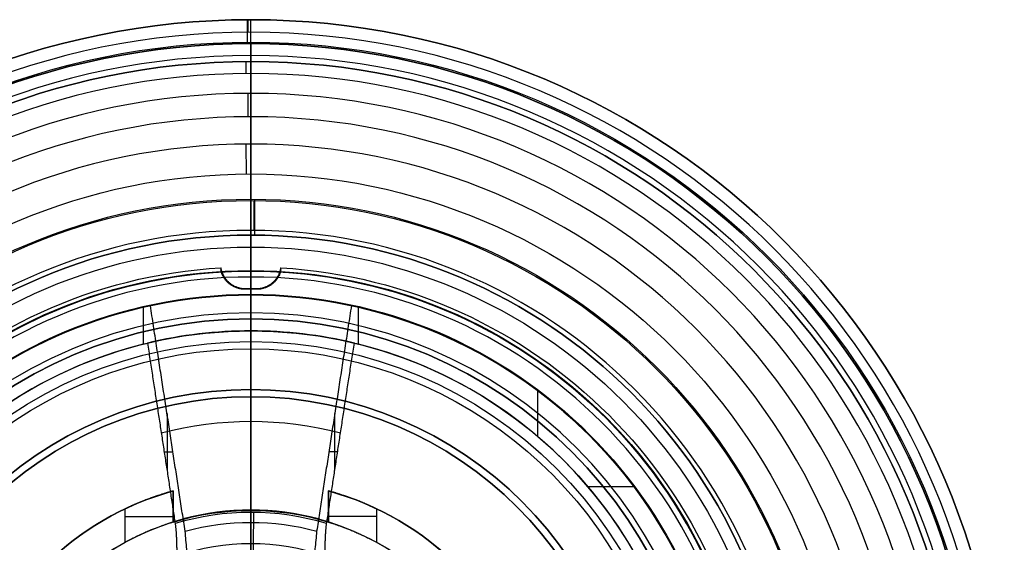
# Model space of a CAD drawing. Header units: centimetres. Extents: x -11.4 to 11.4, y -26.1 to 0.
# Tile 236 of 256: x -1 to 3.2, y -22 to -19.8. Entities that reach past the tile are written whole.
import ezdxf

# ---------------------------------------------------------------- set-up
doc = ezdxf.new("R2010")
doc.units = ezdxf.units.CM
doc.layers.add('Default', color=7, linetype='Continuous', true_color=0x000000)

# ---------------------------------------------------------------- blocks, each defined once
blk = doc.blocks.new('Block 33')
at = {"layer": 'Default'}
for p, q in [((0, -6.2, 19.85), (0, -6.0439, 19.85)), ((0, -7.1, 21.425), (0, -6.2, 21.425)), ((0, -6.2, 21.425), (0, -6.2, 19.85)), ((0, -7.1, 21.395), (0, -7.1, 21.425)), ((0, -7.3, 21.195), (0, -7.3, 21.395)), ((0, -7.4, 21.195), (0, -7.4, 21.395)), ((0, -7.6, 21.395), (0, -7.6, 21.425)), ((0, -8.3, 21.425), (0, -7.6, 21.425)), ((0, -7.75, 20.9), (0, -8.05, 20.9)), ((0, -7.75, 20.9), (0, -7.75, 19.85)), ((0, -7.75, 19.85), (0, -7.85, 19.85)), ((0, -8.3696, 20.75), (0, -7.85, 19.85)), ((0, -8.483, 21.15), (0, -8.05, 20.9)), ((-0.325, -8.3, 21.884), (-0.325, -8.55, 21.884)), ((0, -8.3, 21.9), (0, -8.3, 21.425)), ((0, -9.35, 21.9), (0, -8.3, 21.9)), ((0.325, -8.3, 21.884), (0.325, -8.55, 21.884)), ((-0.325, -8.425, 21.9491), (-0.325, -8.425, 21.8189)), ((0.325, -8.425, 21.8189), (0.325, -8.425, 21.9491)), ((0, -8.483, 21.15), (0, -9.45, 21.15)), ((0, -8.5, 20.898), (0, -8.5, 20)), ((0, -8.75, 20), (0, -8.5, 20)), ((0, -8.75, 20.9972), (0, -8.75, 20)), ((0, -8.8026, 21), (0, -9.5905, 21)), ((1.1994, -9.25, 21.5914), (1.1994, -9.25, 21.3995)), ((1.4086, -9.25, 21.8006), (1.6005, -9.25, 21.8006)), ((0, -9.35, 22.25), (0, -9.35, 21.9)), ((0, -10.7748, 21.9084), (0, -9.45, 21.15)), ((0, -11.25, 21.95), (0, -9.5905, 21)), ((-0.3626, -10.249, 21.6554), (-0.326, -10.6674, 21.6554)), ((0.3626, -10.249, 21.6554), (0.326, -10.6674, 21.6554)), ((-0.3506, -10.3864, 21.4959), (-0.3506, -10.3864, 21.7337)), ((0.3506, -10.3864, 21.7337), (0.3506, -10.3864, 21.4959)), ((0, -11.05, 20.3697), (0, -11.05, 20.2555)), ((0, -11.0861, 20.1579), (0, -11.3051, 19.9024)), ((0, -11.2832, 20.6055), (0, -11.1168, 20.4945)), ((0, -11.85, 22.5), (0, -11.25, 21.95)), ((0, -11.55, 20.975), (0, -11.35, 20.975)), ((0, -11.35, 20.975), (0, -11.35, 20.7303)), ((0, -11.65, 19.85), (0, -11.419, 19.85)), ((-0.023, -11.45, 20.975), (0.023, -11.45, 20.975)), ((0, -11.65, 19.95), (0, -11.45, 19.95)), ((0, -11.45, 20.025), (0, -11.45, 19.95)), ((0, -11.65, 20.025), (0, -11.45, 20.025)), ((0, -11.65, 20.9), (0, -11.55, 20.8)), ((0, -11.55, 20.975), (0, -11.55, 20.8)), ((0, -13.05, 20.9), (0, -11.65, 20.9)), ((0, -11.65, 19.95), (0, -11.65, 19.85)), ((0, -11.7, 20.6), (0, -11.7, 20.075)), ((0, -13.15, 20.75), (0, -11.85, 20.75)), ((0, -13.85, 21.1), (0, -13.05, 21.1)), ((0, -13.05, 21.1), (0, -13.05, 20.9)), ((0, -13.251, 20.925), (0, -13.15, 20.75)), ((0, -14.35, 20.925), (0, -13.251, 20.925)), ((0, -13.85, 21.225), (0, -13.85, 21.1)), ((0, -13.85, 21.225), (0, -14.5, 21.225)), ((0, -14.5, 21.075), (0, -14.35, 20.925)), ((0, -14.5, 21.225), (0, -14.5, 21.075))]:
    blk.add_line(p, q, dxfattribs=at)
at = {"layer": 'Default', "extrusion": (1, 0, 0)}
blk.add_arc((-55.5125, 23), 49.6625, 356.47188, 0, dxfattribs=at)
at = {"layer": 'Default', "extrusion": (0, -1, 0)}
for centre, radius, start, end in [((0, 23, 5.9441), 3.0562, 180, 0), ((0, 23, 6.0439), 3.15, 180, 0), ((0, 23, 6.2), 1.575, 180, 0), ((0, 23, 7.1), 1.605, 90, 270), ((0, 23, 7.1), 1.605, 270, 90), ((0, 23, 7.2), 1.605, 90, 270), ((0, 23, 7.2), 1.605, 270, 90), ((0, 23, 7.3), 1.805, 90, 270), ((0, 23, 7.3), 1.805, 270, 90), ((0, 23, 7.35), 1.805, 90, 270), ((0, 23, 7.35), 1.805, 270, 90), ((0, 23, 7.4), 1.805, 90, 270), ((0, 23, 7.4), 1.605, 90, 270), ((0, 23, 7.4), 1.605, 270, 90), ((0, 23, 7.4), 1.805, 270, 90), ((0, 23, 7.5), 1.605, 90, 270), ((0, 23, 7.5), 1.605, 270, 90), ((0, 23, 7.6), 1.605, 90, 270), ((0, 23, 7.6), 1.605, 270, 90), ((0, 23, 7.75), 3.15, 180, 0), ((0, 23, 7.75), 2.1, 180, 0), ((0, 23, 7.8), 3.15, 180, 0), ((0, 23, 7.9), 2.1, 180, 0), ((0, 23, 8.05), 2.1, 180, 0), ((0, 23, 8.3), 1.225, 195.3851, 254.6149), ((0, 23, 8.3), 1.1, 252.8152, 287.1848), ((0, 23, 8.3), 1.225, 285.3851, 344.6149), ((0, 23, 8.5), 2.102, 180, 0), ((0, 23, 8.483), 1.85, 180, 0), ((0, 23, 8.75), 2.0028, 180, 0), ((0, 23, 8.75), 1.1, 208.5074, 241.4926), ((0, 23, 8.75), 1.1, 298.5074, 331.4926), ((0, 23, 8.8026), 2, 180, 0), ((0, 23, 8.9665), 1.85, 180, 0), ((0, 23, 9.1966), 2, 180, 0), ((0, 23, 9.25), 2, 283.0029, 346.9971), ((0, 23, 10.85), 0.9619, 251.1962, 288.8038), ((0, 23, 11.1168), 2.5055, 180, 0), ((0, 23, 11.25), 1.05, 254.8156, 285.1844), ((0, 23, 11.2832), 2.3945, 180, 0), ((0, 23, 11.35), 2.1175, 183.3842, 266.6158), ((0, 23, 11.35), 2.1175, 273.3842, 356.6158), ((0, 23, 11.45), 3.05, 180, 0), ((0, 23, 11.45), 2.975, 180, 0), ((0, 23, 11.55), 2.2, 180, 0), ((0, 23, 11.55), 2.1, 183.4125, 266.5875), ((0, 23, 11.55), 2.1, 273.4125, 356.5875), ((0, 23, 11.65), 3.05, 180, 0), ((0, 23, 11.65), 2.1, 180, 0), ((0, 23, 11.7), 2.4, 180, 0), ((0, 23, 11.85), 2.25, 180, 0), ((0, 23, 13.05), 1.9, 180, 0), ((0, 23, 13.85), 1.775, 193.3424, 346.6576), ((0, 23, 14.175), 1.775, 193.3424, 346.6576), ((0, 23, 14.5), 1.775, 193.3424, 346.6576)]:
    blk.add_arc(centre, radius, start, end, dxfattribs=at)
at = {"layer": 'Default', "extrusion": (0.999988, 0, -0.004914)}
blk.add_arc((-6.0439, 19.9497, -0.113), 0.1, 270, 356.4719, dxfattribs=at)
at = {"layer": 'Default', "extrusion": (0, 1, 0)}
for centre, radius, start, end in [((0, 23, -6.122), 3.15, 180, 0), ((0, 23, -6.2), 3.15, 180, 0), ((0, 23, -6.65), 1.575, 180, 0), ((0, 23, -7.1), 1.575, 180, 0), ((0, 23, -7.3), 1.605, 270, 90), ((0, 23, -7.3), 1.605, 90, 270), ((0, 23, -7.6), 1.575, 180, 0), ((0, 23, -7.85), 3.15, 180, 0), ((0, 23, -7.95), 1.575, 180, 0), ((0, 23, -8.3), 1.575, 180, 0), ((0, 23, -8.3696), 2.25, 180, 0), ((0, 23, -8.5), 3, 180, 0), ((0, 23, -8.525), 1.225, 285.3851, 344.6149), ((0, 23, -8.525), 1.225, 195.3851, 254.6149), ((0, 23, -8.625), 3, 180, 360), ((0, 23, -8.75), 3, 180, 0), ((0, 23, -8.75), 1.225, 295.3769, 334.6231), ((0, 23, -8.75), 1.225, 205.3769, 244.6231), ((0, 23, -8.825), 1.1, 180, 0), ((0, 23, -9.25), 2, 283.0029, 346.9971), ((0, 23, -9.25), 1.85, 284.078, 345.922), ((0, 23, -9.25), 1.85, 194.078, 255.922), ((0, 23, -9.35), 1.1, 180, 0), ((0, 23, -9.45), 1.85, 256.48, 283.52), ((0, 23, -9.5905), 2, 257.8716, 282.1284), ((0, 23, -10.1124), 1.4708, 255.2467, 284.7533), ((0, 23, -10.7748), 1.0916, 253.14, 286.86), ((0, 23, -11.05), 2.7445, 180, 0), ((0, 23, -11.05), 2.7445, 180, 0), ((0, 23, -11.05), 2.6303, 180, 0), ((0, 23, -11.0861), 2.8421, 180, 0), ((0, 23, -11.1606), 1.1012, 255.1167, 284.8836), ((0, 23, -11.3051), 3.0976, 180, 0), ((0, 23, -11.35), 2.2697, 180, 0), ((0, 23, -11.419), 3.15, 180, 0), ((0, 23, -11.5345), 3.15, 180, 0), ((0, 23, -11.55), 3.05, 180, 0), ((0, 23, -11.55), 2.975, 180, 0), ((0, 23, -11.65), 3.15, 180, 0), ((0, 23, -11.65), 2.975, 180, 0), ((0, 23, -11.7), 2.925, 180, 0), ((0, 23, -11.7), 2.925, 180, 0), ((0, 23, -12.35), 2.1, 180, 0), ((0, 23, -12.5), 2.25, 180, 0), ((0, 23, -13.05), 2.1, 180, 0), ((0, 23, -13.15), 2.25, 180, 0), ((0, 23, -13.251), 2.075, 180, 0), ((0, 23, -13.45), 1.9, 180, 0), ((0, 23, -13.8005), 2.075, 180, 0), ((0, 23, -13.85), 1.9, 180, 0), ((0, 23, -14.35), 2.075, 180, 0), ((0, 23, -14.5), 1.925, 180, 0)]:
    blk.add_arc(centre, radius, start, end, dxfattribs=at)
at = {"layer": 'Default', "extrusion": (-1, 0, 0)}
for start, end in [(127.2473, 150), (90, 96.0419)]:
    blk.add_arc((8.8026, 20.5), 0.5, start, end, dxfattribs=at)
at = {"layer": 'Default'}
blk.add_arc((-0.525, -8.55, 21.9261), 0.2, 270, 0, dxfattribs=at)
at = {"layer": 'Default', "extrusion": (0, 0, -1)}
blk.add_arc((-0.525, -8.55, -21.9261), 0.2, 270, 0, dxfattribs=at)
at = {"layer": 'Default', "extrusion": (-0.99995, 0, -0.010009)}
blk.add_arc((10.7006, 22.037, -0.2302), 0.1494, 299.79, 45, dxfattribs=at)
at = {"layer": 'Default', "extrusion": (0.999968, 0, -0.007962)}
blk.add_arc((-11.2, 20.369, -0.1831), 0.15, 0, 56.3099, dxfattribs=at)
at = {"layer": 'Default', "extrusion": (0.99999, 0, -0.004438)}
blk.add_arc((-11.2, 20.2553, -0.1021), 0.15, 319.3987, 0, dxfattribs=at)
at = {"layer": 'Default', "extrusion": (0.999991, 0, -0.004192)}
blk.add_arc((-11.419, 19.9998, -0.0964), 0.15, 270, 319.3987, dxfattribs=at)
at = {"layer": 'Default', "extrusion": (0.999983, 0, 0.005875)}
blk.add_arc((-11.2, 20.7299, 0.1351), 0.15, 180, 236.3099, dxfattribs=at)
at = {"layer": 'Default', "extrusion": (0.999978, 0, -0.006705)}
blk.add_arc((-11.65, 20.0745, -0.1542), 0.05, 180, 270, dxfattribs=at)
at = {"layer": 'Default', "extrusion": (0.999979, 0, 0.006542)}
blk.add_arc((-11.85, 20.5995, 0.1505), 0.15, 0, 90, dxfattribs=at)
at = {"layer": 'Default'}
for points, degree in [([(0, -7.1, 21.395), (0, -7.2, 21.395), (0, -7.3, 21.395)], 2), ([(0, -7.3, 21.195), (0, -7.35, 21.195), (0, -7.4, 21.195)], 2), ([(0, -7.4, 21.395), (0, -7.5, 21.395), (0, -7.6, 21.395)], 2), ([(-0.325, -8.3, 21.8189), (-0.325, -8.3, 21.884), (-0.325, -8.3, 21.9491)], 2), ([(-0.325, -8.3, 21.8189), (-0.325, -8.425, 21.8189), (-0.325, -8.55, 21.8189)], 2), ([(-0.325, -8.55, 21.9491), (-0.325, -8.425, 21.9491), (-0.325, -8.3, 21.9491)], 2), ([(0.325, -8.3, 21.9491), (0.325, -8.3, 21.884), (0.325, -8.3, 21.8189)], 2), ([(0.325, -8.3, 21.9491), (0.325, -8.425, 21.9491), (0.325, -8.55, 21.9491)], 2), ([(0.325, -8.55, 21.8189), (0.325, -8.425, 21.8189), (0.325, -8.3, 21.8189)], 2), ([(-0.325, -8.55, 21.8189), (-0.325, -8.5533, 21.8189), (-0.3252, -8.56, 21.8189), (-0.3259, -8.57, 21.8192), (-0.3272, -8.5799, 21.8195), (-0.3289, -8.5897, 21.82), (-0.3311, -8.5995, 21.8206), (-0.3338, -8.6091, 21.8214), (-0.337, -8.6185, 21.8223), (-0.3407, -8.6278, 21.8233), (-0.3448, -8.6369, 21.8245), (-0.3494, -8.6458, 21.8259), (-0.3544, -8.6545, 21.8274), (-0.3598, -8.6629, 21.829), (-0.3657, -8.671, 21.8308), (-0.3719, -8.6788, 21.8328), (-0.3785, -8.6863, 21.8349), (-0.3856, -8.6935, 21.8373), (-0.3929, -8.7003, 21.8397), (-0.4007, -8.7068, 21.8424), (-0.4087, -8.7128, 21.8452), (-0.4171, -8.7185, 21.8482), (-0.4258, -8.7238, 21.8514), (-0.4347, -8.7286, 21.8547), (-0.444, -8.7329, 21.8583), (-0.4534, -8.7369, 21.862), (-0.4632, -8.7403, 21.8659), (-0.4731, -8.7432, 21.87), (-0.4832, -8.7457, 21.8743), (-0.4934, -8.7476, 21.8788), (-0.5038, -8.749, 21.8834), (-0.5144, -8.7498, 21.8882), (-0.5215, -8.75, 21.8915), (-0.525, -8.75, 21.8932)], 3), ([(-0.325, -8.55, 21.9491), (-0.325, -8.5533, 21.9491), (-0.3252, -8.56, 21.9492), (-0.3259, -8.5699, 21.9494), (-0.3271, -8.5798, 21.9498), (-0.3289, -8.5896, 21.9503), (-0.3311, -8.5993, 21.951), (-0.3338, -8.6089, 21.9519), (-0.3369, -8.6183, 21.9529), (-0.3406, -8.6276, 21.954), (-0.3447, -8.6367, 21.9554), (-0.3492, -8.6456, 21.9569), (-0.3542, -8.6542, 21.9586), (-0.3596, -8.6626, 21.9604), (-0.3654, -8.6707, 21.9625), (-0.3716, -8.6785, 21.9647), (-0.3782, -8.686, 21.9671), (-0.3852, -8.6931, 21.9696), (-0.3926, -8.7, 21.9724), (-0.4003, -8.7064, 21.9754), (-0.4083, -8.7125, 21.9786), (-0.4166, -8.7182, 21.9819), (-0.4253, -8.7235, 21.9855), (-0.4342, -8.7283, 21.9893), (-0.4435, -8.7327, 21.9933), (-0.453, -8.7367, 21.9976), (-0.4627, -8.7401, 22.002), (-0.4726, -8.7431, 22.0067), (-0.4828, -8.7456, 22.0116), (-0.4931, -8.7475, 22.0167), (-0.5036, -8.7489, 22.022), (-0.5143, -8.7498, 22.0276), (-0.5214, -8.75, 22.0314), (-0.525, -8.75, 22.0334)], 3), ([(-0.325, -8.55, 21.8189), (-0.325, -8.55, 21.884), (-0.325, -8.55, 21.9491)], 2), ([(0.325, -8.55, 21.9491), (0.325, -8.55, 21.884), (0.325, -8.55, 21.8189)], 2), ([(0.525, -8.75, 21.8932), (0.5215, -8.75, 21.8915), (0.5144, -8.7498, 21.8882), (0.5038, -8.749, 21.8834), (0.4934, -8.7476, 21.8788), (0.4832, -8.7457, 21.8743), (0.4731, -8.7432, 21.87), (0.4632, -8.7403, 21.8659), (0.4534, -8.7369, 21.862), (0.444, -8.7329, 21.8583), (0.4347, -8.7286, 21.8547), (0.4258, -8.7238, 21.8514), (0.4171, -8.7185, 21.8482), (0.4087, -8.7128, 21.8452), (0.4007, -8.7068, 21.8424), (0.3929, -8.7003, 21.8397), (0.3856, -8.6935, 21.8373), (0.3785, -8.6863, 21.8349), (0.3719, -8.6788, 21.8328), (0.3657, -8.671, 21.8308), (0.3598, -8.6629, 21.829), (0.3544, -8.6545, 21.8274), (0.3494, -8.6458, 21.8259), (0.3448, -8.6369, 21.8245), (0.3407, -8.6278, 21.8233), (0.337, -8.6185, 21.8223), (0.3338, -8.6091, 21.8214), (0.3311, -8.5995, 21.8206), (0.3289, -8.5897, 21.82), (0.3272, -8.5799, 21.8195), (0.3259, -8.57, 21.8192), (0.3252, -8.56, 21.8189), (0.325, -8.5533, 21.8189), (0.325, -8.55, 21.8189)], 3), ([(0.325, -8.55, 21.9491), (0.325, -8.5533, 21.9491), (0.3252, -8.56, 21.9492), (0.3259, -8.5699, 21.9494), (0.3271, -8.5798, 21.9498), (0.3289, -8.5896, 21.9503), (0.3311, -8.5993, 21.951), (0.3338, -8.6089, 21.9519), (0.3369, -8.6183, 21.9529), (0.3406, -8.6276, 21.954), (0.3447, -8.6367, 21.9554), (0.3492, -8.6456, 21.9569), (0.3542, -8.6542, 21.9586), (0.3596, -8.6626, 21.9604), (0.3654, -8.6707, 21.9625), (0.3716, -8.6785, 21.9647), (0.3782, -8.686, 21.9671), (0.3852, -8.6931, 21.9696), (0.3926, -8.7, 21.9724), (0.4003, -8.7064, 21.9754), (0.4083, -8.7125, 21.9786), (0.4166, -8.7182, 21.9819), (0.4253, -8.7235, 21.9855), (0.4342, -8.7283, 21.9893), (0.4435, -8.7327, 21.9933), (0.453, -8.7367, 21.9976), (0.4627, -8.7401, 22.002), (0.4726, -8.7431, 22.0067), (0.4828, -8.7456, 22.0116), (0.4931, -8.7475, 22.0167), (0.5036, -8.7489, 22.022), (0.5143, -8.7498, 22.0276), (0.5214, -8.75, 22.0314), (0.525, -8.75, 22.0334)], 3), ([(-0.525, -8.75, 22.0334), (-0.525, -8.75, 21.9633), (-0.525, -8.75, 21.8932)], 2), ([(0.525, -8.75, 21.8932), (0.525, -8.75, 21.9633), (0.525, -8.75, 22.0334)], 2), ([(-0.4202, -9.5905, 21.0446), (-0.4301, -9.477, 21.0468), (-0.4401, -9.3635, 21.049), (-0.45, -9.25, 21.0513)], 3), ([(-0.45, -9.25, 21.0513), (-0.45, -9.25, 21.1284), (-0.45, -9.25, 21.2056)], 2), ([(-0.45, -9.25, 21.2056), (-0.4442, -9.3167, 21.2041), (-0.4383, -9.3833, 21.2027), (-0.4325, -9.45, 21.2013)], 3), ([(0.45, -9.25, 21.0513), (0.4401, -9.3635, 21.049), (0.4301, -9.477, 21.0468), (0.4202, -9.5905, 21.0446)], 3), ([(0.4325, -9.45, 21.2013), (0.4383, -9.3833, 21.2027), (0.4442, -9.3167, 21.2041), (0.45, -9.25, 21.2056)], 3), ([(0.45, -9.25, 21.2056), (0.45, -9.25, 21.1284), (0.45, -9.25, 21.0513)], 2), ([(-0.4325, -9.45, 21.2013), (-0.429, -9.4898, 21.2239), (-0.4221, -9.5687, 21.2687), (-0.412, -9.6848, 21.3346), (-0.402, -9.799, 21.3995), (-0.3921, -9.9118, 21.4636), (-0.3823, -10.0236, 21.5272), (-0.3727, -10.1336, 21.5897), (-0.3633, -10.2408, 21.6508), (-0.354, -10.3469, 21.7112), (-0.3447, -10.4537, 21.772), (-0.3353, -10.5609, 21.8332), (-0.3259, -10.6682, 21.8944), (-0.3197, -10.7393, 21.935), (-0.3166, -10.7748, 21.9553)], 3), ([(0.3166, -10.7748, 21.9553), (0.3197, -10.7394, 21.9351), (0.3259, -10.6688, 21.8948), (0.3351, -10.5635, 21.8347), (0.3443, -10.4582, 21.7746), (0.3536, -10.3523, 21.7142), (0.3629, -10.2452, 21.6533), (0.3725, -10.1364, 21.5913), (0.3822, -10.0254, 21.5282), (0.392, -9.913, 21.4643), (0.4019, -9.7997, 21.3999), (0.4119, -9.6852, 21.3348), (0.4221, -9.5689, 21.2688), (0.429, -9.4899, 21.2239), (0.4325, -9.45, 21.2013)], 3), ([(-0.275, -11.25, 21.9867), (-0.2789, -11.2057, 21.9614), (-0.2867, -11.1169, 21.9109), (-0.2984, -10.9829, 21.8347), (-0.3101, -10.8489, 21.7585), (-0.3218, -10.7157, 21.6829), (-0.3333, -10.5835, 21.6078), (-0.345, -10.4496, 21.5318), (-0.3571, -10.3118, 21.4536), (-0.3694, -10.1716, 21.3741), (-0.3818, -10.03, 21.2938), (-0.3943, -9.8865, 21.2124), (-0.4071, -9.7404, 21.1296), (-0.4158, -9.6408, 21.0731), (-0.4202, -9.5905, 21.0446)], 3), ([(0.4202, -9.5905, 21.0446), (0.4158, -9.6408, 21.0731), (0.4071, -9.7404, 21.1296), (0.3943, -9.8866, 21.2125), (0.3817, -10.0304, 21.294), (0.3693, -10.1726, 21.3746), (0.3569, -10.3137, 21.4547), (0.3448, -10.4528, 21.5336), (0.3329, -10.5889, 21.6108), (0.3212, -10.7226, 21.6868), (0.3096, -10.8548, 21.7619), (0.2981, -10.9863, 21.8366), (0.2866, -11.1176, 21.9113), (0.2789, -11.2058, 21.9615), (0.275, -11.25, 21.9867)], 3), ([(-0.3166, -10.7748, 21.9553), (-0.3164, -10.7771, 21.9567), (-0.316, -10.7817, 21.9594), (-0.3154, -10.7883, 21.964), (-0.3149, -10.7946, 21.9689), (-0.3143, -10.8007, 21.9742), (-0.3138, -10.8065, 21.9798), (-0.3133, -10.8121, 21.9858), (-0.3129, -10.8173, 21.9921), (-0.3125, -10.8222, 21.9987), (-0.3121, -10.8267, 22.0057), (-0.3117, -10.8309, 22.0129), (-0.3114, -10.8347, 22.0204), (-0.3111, -10.8381, 22.0281), (-0.3108, -10.8412, 22.0361), (-0.3106, -10.8438, 22.0443), (-0.3104, -10.8459, 22.0526), (-0.3102, -10.8476, 22.0612), (-0.3101, -10.8489, 22.0698), (-0.31, -10.8497, 22.0786), (-0.31, -10.8501, 22.0875), (-0.31, -10.8499, 22.0964), (-0.3101, -10.8493, 22.1054), (-0.3102, -10.8482, 22.1144), (-0.3103, -10.8466, 22.1233), (-0.3105, -10.8446, 22.1321), (-0.3107, -10.8421, 22.1409), (-0.311, -10.8391, 22.1495), (-0.3113, -10.8356, 22.158), (-0.3116, -10.8317, 22.1662), (-0.312, -10.8274, 22.1742), (-0.3124, -10.8227, 22.182), (-0.3129, -10.8176, 22.1895), (-0.3133, -10.8121, 22.1966), (-0.3137, -10.8082, 22.2012), (-0.3138, -10.8062, 22.2034)], 3), ([(0.3138, -10.8062, 22.2034), (0.3137, -10.8082, 22.2012), (0.3133, -10.8121, 22.1966), (0.3129, -10.8176, 22.1895), (0.3124, -10.8227, 22.182), (0.312, -10.8274, 22.1742), (0.3116, -10.8317, 22.1662), (0.3113, -10.8356, 22.158), (0.311, -10.8391, 22.1495), (0.3107, -10.8421, 22.1409), (0.3105, -10.8446, 22.1321), (0.3103, -10.8466, 22.1233), (0.3102, -10.8482, 22.1144), (0.3101, -10.8493, 22.1054), (0.31, -10.8499, 22.0964), (0.31, -10.8501, 22.0875), (0.31, -10.8497, 22.0786), (0.3101, -10.8489, 22.0698), (0.3102, -10.8476, 22.0612), (0.3104, -10.8459, 22.0526), (0.3106, -10.8438, 22.0443), (0.3108, -10.8412, 22.0361), (0.3111, -10.8381, 22.0281), (0.3114, -10.8347, 22.0204), (0.3117, -10.8309, 22.0129), (0.3121, -10.8267, 22.0057), (0.3125, -10.8222, 21.9987), (0.3129, -10.8173, 21.9921), (0.3133, -10.8121, 21.9858), (0.3138, -10.8065, 21.9798), (0.3143, -10.8007, 21.9742), (0.3149, -10.7946, 21.9689), (0.3154, -10.7883, 21.964), (0.316, -10.7817, 21.9594), (0.3164, -10.7771, 21.9567), (0.3166, -10.7748, 21.9553)], 3), ([(-0.2512, -11.5227, 22.2404), (-0.2527, -11.5051, 22.2239), (-0.256, -11.4674, 22.1887), (-0.2616, -11.4039, 22.1295), (-0.2678, -11.3323, 22.0629), (-0.2725, -11.2784, 22.013), (-0.275, -11.25, 21.9867)], 3), ([(0.275, -11.25, 21.9867), (0.2726, -11.2781, 22.0127), (0.2679, -11.3315, 22.0622), (0.2616, -11.4029, 22.1286), (0.2561, -11.4668, 22.1881), (0.2527, -11.5048, 22.2237), (0.2512, -11.5227, 22.2404)], 3), ([(-0.125, -11.35, 20.8862), (-0.125, -11.3725, 20.8882), (-0.125, -11.4172, 20.8921), (-0.125, -11.4839, 20.8979), (-0.125, -11.528, 20.9018), (-0.125, -11.55, 20.9037)], 3), ([(-0.0212, -11.35, 20.975), (-0.0234, -11.35, 20.975), (-0.0277, -11.35, 20.9749), (-0.0342, -11.35, 20.9743), (-0.0406, -11.35, 20.9733), (-0.0469, -11.35, 20.9719), (-0.0531, -11.35, 20.9701), (-0.0592, -11.35, 20.968), (-0.0651, -11.35, 20.9655), (-0.0709, -11.35, 20.9626), (-0.0765, -11.35, 20.9593), (-0.0819, -11.35, 20.9558), (-0.0871, -11.35, 20.9519), (-0.092, -11.35, 20.9477), (-0.0966, -11.35, 20.9432), (-0.101, -11.35, 20.9384), (-0.1051, -11.35, 20.9334), (-0.1088, -11.35, 20.9281), (-0.1122, -11.35, 20.9226), (-0.1153, -11.35, 20.9169), (-0.118, -11.35, 20.911), (-0.1203, -11.35, 20.905), (-0.1223, -11.35, 20.8988), (-0.1239, -11.35, 20.8926), (-0.1247, -11.35, 20.8883), (-0.125, -11.35, 20.8862)], 3), ([(-0.0255, -11.55, 20.975), (-0.0249, -11.5288, 20.975), (-0.0237, -11.4858, 20.975), (-0.0223, -11.4191, 20.975), (-0.0216, -11.3733, 20.975), (-0.0212, -11.35, 20.975)], 3), ([(0.0212, -11.35, 20.975), (0, -11.35, 20.975), (-0.0212, -11.35, 20.975)], 2), ([(0.0212, -11.35, 20.975), (0.0216, -11.3733, 20.975), (0.0223, -11.4191, 20.975), (0.0237, -11.4858, 20.975), (0.0249, -11.5288, 20.975), (0.0255, -11.55, 20.975)], 3), ([(0.125, -11.35, 20.8862), (0.1247, -11.35, 20.8883), (0.1239, -11.35, 20.8926), (0.1223, -11.35, 20.8988), (0.1203, -11.35, 20.905), (0.118, -11.35, 20.911), (0.1153, -11.35, 20.9169), (0.1122, -11.35, 20.9226), (0.1088, -11.35, 20.9281), (0.1051, -11.35, 20.9334), (0.101, -11.35, 20.9384), (0.0966, -11.35, 20.9432), (0.092, -11.35, 20.9477), (0.0871, -11.35, 20.9519), (0.0819, -11.35, 20.9558), (0.0765, -11.35, 20.9593), (0.0709, -11.35, 20.9626), (0.0651, -11.35, 20.9655), (0.0592, -11.35, 20.968), (0.0531, -11.35, 20.9701), (0.0469, -11.35, 20.9719), (0.0406, -11.35, 20.9733), (0.0342, -11.35, 20.9743), (0.0277, -11.35, 20.9749), (0.0234, -11.35, 20.975), (0.0212, -11.35, 20.975)], 3), ([(0.125, -11.55, 20.9037), (0.125, -11.528, 20.9018), (0.125, -11.4839, 20.8979), (0.125, -11.4172, 20.8921), (0.125, -11.3725, 20.8882), (0.125, -11.35, 20.8862)], 3), ([(-0.125, -11.55, 20.9037), (-0.1243, -11.55, 20.9057), (-0.1229, -11.55, 20.9096), (-0.1204, -11.55, 20.9153), (-0.1175, -11.55, 20.9208), (-0.1143, -11.55, 20.9262), (-0.1109, -11.55, 20.9313), (-0.1071, -11.55, 20.9363), (-0.103, -11.55, 20.941), (-0.0987, -11.55, 20.9454), (-0.0941, -11.55, 20.9496), (-0.0892, -11.55, 20.9536), (-0.0842, -11.55, 20.9572), (-0.0789, -11.55, 20.9605), (-0.0735, -11.55, 20.9635), (-0.0678, -11.55, 20.9662), (-0.0621, -11.55, 20.9685), (-0.0562, -11.55, 20.9705), (-0.0502, -11.55, 20.9721), (-0.0441, -11.55, 20.9734), (-0.0379, -11.55, 20.9743), (-0.0317, -11.55, 20.9749), (-0.0276, -11.55, 20.975), (-0.0255, -11.55, 20.975)], 3), ([(-0.0255, -11.55, 20.975), (0, -11.55, 20.975), (0.0255, -11.55, 20.975)], 2), ([(0.0255, -11.55, 20.975), (0.0276, -11.55, 20.975), (0.0317, -11.55, 20.9749), (0.0379, -11.55, 20.9743), (0.0441, -11.55, 20.9734), (0.0502, -11.55, 20.9721), (0.0562, -11.55, 20.9705), (0.0621, -11.55, 20.9685), (0.0679, -11.55, 20.9662), (0.0735, -11.55, 20.9635), (0.0789, -11.55, 20.9605), (0.0842, -11.55, 20.9572), (0.0893, -11.55, 20.9535), (0.0941, -11.55, 20.9496), (0.0987, -11.55, 20.9454), (0.103, -11.55, 20.941), (0.1071, -11.55, 20.9362), (0.1109, -11.55, 20.9313), (0.1144, -11.55, 20.9261), (0.1175, -11.55, 20.9208), (0.1204, -11.55, 20.9153), (0.1229, -11.55, 20.9096), (0.1243, -11.55, 20.9057), (0.125, -11.55, 20.9037)], 3)]:
    blk.add_open_spline(points, degree=degree, dxfattribs=at)
for points, weights in [([(-0.0214, -11.3607, 20.975), (-0.0753, -11.3599, 20.975), (-0.1163, -11.3593, 20.9401), (-0.125, -11.3592, 20.887)], [1.13308752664, 0.954402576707, 0.955646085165, 1.13681805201]), ([(0.125, -11.3591, 20.887), (0.1163, -11.3593, 20.9401), (0.0753, -11.3599, 20.975), (0.0214, -11.3606, 20.975)], [1.13681805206, 0.955642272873, 0.954402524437, 1.13309880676]), ([(-0.0227, -11.4368, 20.975), (-0.0739, -11.4357, 20.975), (-0.1136, -11.4349, 20.943), (-0.125, -11.4347, 20.8936)], [1.10811836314, 0.954956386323, 0.964522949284, 1.13681805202]), ([(0.125, -11.4347, 20.8936), (0.1136, -11.4349, 20.943), (0.0739, -11.4357, 20.975), (0.0227, -11.4367, 20.975)], [1.13681805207, 0.964519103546, 0.954955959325, 1.10812861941]), ([(-0.0243, -11.5076, 20.975), (-0.073, -11.5064, 20.975), (-0.1114, -11.5054, 20.9457), (-0.125, -11.505, 20.8998)], [1.08731825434, 0.956238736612, 0.972738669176, 1.13681805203]), ([(0.125, -11.505, 20.8998), (0.1114, -11.5054, 20.9457), (0.073, -11.5063, 20.975), (0.0243, -11.5076, 20.975)], [1.13681805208, 0.972734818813, 0.956237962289, 1.08732748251])]:
    blk.add_rational_spline(points, weights, degree=3, dxfattribs=at)
for points, knots in [([(-0.0895, -11.35, 20.9498), (-0.0893, -11.3532, 20.95), (-0.0878, -11.3817, 20.9516), (-0.0851, -11.4338, 20.9545), (-0.0818, -11.4972, 20.9577), (-0.0799, -11.5354, 20.9596), (-0.0792, -11.55, 20.9602)], [0.029461, 0.029461, 0.029461, 0.029461, 0.127586, 0.892552, 1.604992, 2.046427, 2.046427, 2.046427, 2.046427]), ([(0.0895, -11.35, 20.9498), (0.0893, -11.3532, 20.95), (0.0878, -11.3817, 20.9516), (0.0851, -11.4337, 20.9545), (0.0818, -11.4972, 20.9577), (0.0799, -11.5354, 20.9596), (0.0792, -11.55, 20.9602)], [0.029461, 0.029461, 0.029461, 0.029461, 0.12726, 0.892219, 1.604657, 2.046427, 2.046427, 2.046427, 2.046427])]:
    blk.add_open_spline(points, degree=3, knots=knots, dxfattribs=at)

msp = doc.modelspace()

# ---------------------------------------------------------------- block references
at = {"layer": 'Default', "extrusion": (0, -1, 0)}
msp.add_blockref('Block 33', (0, 0), dxfattribs=at)

doc.saveas('drawing.dxf')
